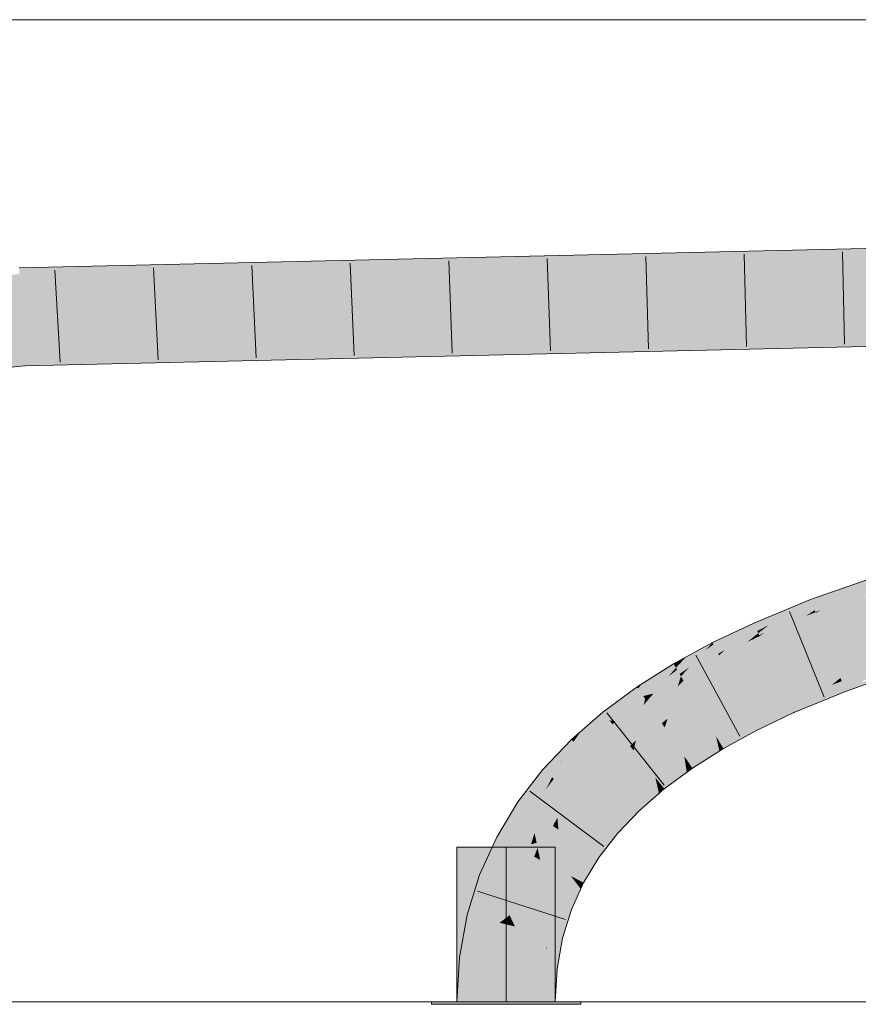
# Model space of a CAD drawing. Extents: x -500 to 300, y 62 to 1162.
# Tile 168 of 256: x 146.5 to 148.63, y 930.63 to 933.13. Entities that reach past the tile are written whole.
import ezdxf
from ezdxf.lldxf.tags import DXFTag

# ---------------------------------------------------------------- set-up
doc = ezdxf.new("R2010")
doc.units = 0
doc.layers.get('0').update_dxf_attribs({"lineweight": 13})
doc.layers.add('E_Detail_Linie_Text_Bem', color=7, linetype='Continuous', lineweight=13)
for name, color, linetype, lineweight, true_color in [('E_Leerrohr 25-A06G93S78I', 7, 'Continuous', 9, 0xff8000), ('E_Leerrohr 25-Shading', 7, 'Continuous', 9, 0xff8000), ('E_Leerrohr 32-A06G93SF8I', 7, 'Continuous', 9, 0x00b300), ('E_Leerrohr 32-Shading', 7, 'Continuous', 9, 0x00b300)]:
    doc.layers.add(name, color=color, linetype=linetype, lineweight=lineweight, true_color=true_color)
tags = doc.linetypes.add('STRICHPUNKT2-A06G93S88I', pattern=[12.7, 6.35, -3.175, 0, -3.175]).pattern_tags.tags
tags[10:11] = [DXFTag(74, 4), DXFTag(75, 0), DXFTag(340, '0'), DXFTag(46, 0.0), DXFTag(50, 0.0), DXFTag(44, 0.0), DXFTag(45, 0.0)]
tags[8:9] = [DXFTag(74, 4), DXFTag(75, 0), DXFTag(340, '0'), DXFTag(46, 0.0), DXFTag(50, 0.0), DXFTag(44, 0.0), DXFTag(45, 0.0)]
tags[6:7] = [DXFTag(74, 4), DXFTag(75, 0), DXFTag(340, '0'), DXFTag(46, 0.0), DXFTag(50, 0.0), DXFTag(44, 0.0), DXFTag(45, 0.0)]
tags[4:5] = [DXFTag(74, 4), DXFTag(75, 0), DXFTag(340, '0'), DXFTag(46, 0.0), DXFTag(50, 0.0), DXFTag(44, 0.0), DXFTag(45, 0.0)]

# ---------------------------------------------------------------- blocks, each defined once
blk = doc.blocks.new('Shading-A06G93GV8I', base_point=(241.4508056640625, 904.1259155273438))
at = {"layer": 'E_Leerrohr 25-Shading', "color": 31, "true_color": 0xecb67f}
for points in [[(147.7354583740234, 931.0263061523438), (147.6104583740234, 931.0263061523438), (147.7354583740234, 930.63232421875), (147.6104583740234, 930.63232421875)], [(147.8604583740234, 931.0263061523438), (147.7354583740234, 931.0263061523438), (147.8604583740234, 930.63232421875), (147.7354583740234, 930.63232421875)], [(147.6522521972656, 930.63232421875), (147.5454559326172, 930.63232421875), (147.6534729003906, 930.6263427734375), (147.5454559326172, 930.6263427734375)], [(147.7354583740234, 930.6263427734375), (147.7354583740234, 930.63232421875), (147.6534729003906, 930.6263427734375), (147.6522521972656, 930.63232421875)], [(147.7679595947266, 930.63232421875), (147.7354583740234, 930.63232421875), (147.7679595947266, 930.6263427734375), (147.7354583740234, 930.6263427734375)], [(147.9254455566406, 930.6263427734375), (147.9254455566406, 930.63232421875), (147.7679595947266, 930.6263427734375), (147.7679595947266, 930.63232421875)]]:
    blk.add_solid(points, dxfattribs=at)
at = {"layer": 'E_Leerrohr 32-Shading', "color": 83, "true_color": 0x7fbd7f}
for points in [[(146.5345306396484, 932.46484375), (149.8640594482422, 932.5782470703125), (146.6068115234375, 932.4676513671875)], [(146.5345306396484, 932.46484375), (149.1673278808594, 932.5255737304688), (149.8640594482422, 932.5782470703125), (149.8639678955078, 932.5484008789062)], [(146.6068115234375, 932.4676513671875), (149.8640594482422, 932.5782470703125), (148.7829895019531, 932.5533447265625)], [(146.4986267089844, 932.4639892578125), (146.6068115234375, 932.4676513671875), (147.2297210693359, 932.5174560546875), (148.7829895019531, 932.5533447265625)], [(147.2297210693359, 932.5174560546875), (146.4964904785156, 932.5005493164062), (146.4973907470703, 932.485107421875)], [(146.4986267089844, 932.4639892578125), (147.2297210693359, 932.5174560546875), (146.4973907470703, 932.485107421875)], [(144.6533660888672, 932.298828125), (146.4986267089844, 932.4639892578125), (146.4973907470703, 932.485107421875)], [(146.6068115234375, 932.4676513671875), (146.4986267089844, 932.4639892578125), (146.5345306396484, 932.46484375)], [(148.0069427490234, 932.3015747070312), (149.8634185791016, 932.3648681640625), (146.5089416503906, 932.2875366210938)], [(149.8633117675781, 932.3282470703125), (149.8634185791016, 932.3648681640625), (149.1805267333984, 932.3125), (148.0069427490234, 932.3015747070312)], [(148.0069427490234, 932.3015747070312), (146.5523986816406, 932.251953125), (149.1805267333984, 932.3125)], [(142.6938018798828, 931.9459228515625), (145.4069061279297, 932.1633911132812), (146.5089416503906, 932.2875366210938)], [(146.5110168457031, 932.251953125), (146.5089416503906, 932.2875366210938), (145.4069061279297, 932.1633911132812)], [(146.5523986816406, 932.251953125), (148.0069427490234, 932.3015747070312), (146.5110168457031, 932.251953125), (146.5089416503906, 932.2875366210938)], [(146.5110626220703, 932.2509765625), (146.5110168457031, 932.251953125), (144.9172058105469, 932.1082763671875), (145.4069061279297, 932.1633911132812)], [(146.5110168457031, 932.251953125), (146.5110626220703, 932.2509765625), (146.5523986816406, 932.251953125)], [(148.5773315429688, 931.6663818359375), (148.6064758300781, 931.674560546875), (148.6233978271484, 931.6961669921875), (148.6631011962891, 931.7101440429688)], [(148.6660614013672, 931.7011108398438), (148.6631011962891, 931.7101440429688), (148.6064758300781, 931.674560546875)], [(148.5934295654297, 931.6856689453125), (148.5101318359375, 931.6563720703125), (148.5131530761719, 931.6484375)], [(148.5131530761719, 931.6484375), (148.5773315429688, 931.6663818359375), (148.5934295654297, 931.6856689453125), (148.6233978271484, 931.6961669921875)], [(148.6703948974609, 931.6878051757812), (148.6660614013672, 931.7011108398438), (148.5353851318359, 931.6298217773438), (148.6064758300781, 931.674560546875)], [(148.6703948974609, 931.6878051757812), (148.5353851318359, 931.6298217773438), (148.6725158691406, 931.6813354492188), (148.6528930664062, 931.6698608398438)], [(148.4276885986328, 931.6097412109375), (148.4614410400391, 931.62158203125), (148.4637908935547, 931.6373291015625), (148.5101318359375, 931.6563720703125)], [(148.5131530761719, 931.6484375), (148.5101318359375, 931.6563720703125), (148.4614410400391, 931.62158203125)], [(148.5182037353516, 931.6351928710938), (148.5531921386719, 931.6507568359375), (148.5131530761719, 931.6484375), (148.5773315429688, 931.6663818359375)], [(148.6064758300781, 931.674560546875), (148.5531768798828, 931.6507568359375), (148.5223541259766, 931.624267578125), (148.5203399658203, 931.6295166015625)], [(148.6064758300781, 931.674560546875), (148.5223541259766, 931.624267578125), (148.5353851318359, 931.6298217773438)], [(148.6528930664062, 931.6698608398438), (148.5353851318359, 931.6298217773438), (148.6435089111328, 931.6644287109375), (148.5231475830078, 931.6221923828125)], [(148.5531921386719, 931.6507568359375), (148.6064758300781, 931.674560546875), (148.5773315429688, 931.6663818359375)], [(148.3686065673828, 931.5891723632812), (148.4276885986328, 931.6097412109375), (148.4391326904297, 931.627197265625), (148.4637908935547, 931.6373291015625)], [(148.5182037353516, 931.6351928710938), (148.5131530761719, 931.6484375), (148.39208984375, 931.5719604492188), (148.4614410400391, 931.62158203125)], [(148.5182037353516, 931.6351928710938), (148.39208984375, 931.5719604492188), (148.5203399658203, 931.6295166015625), (148.4988098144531, 931.6148071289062)], [(148.5531768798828, 931.6507568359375), (148.5182037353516, 931.6351928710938), (148.5203399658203, 931.6295166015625)], [(148.4391326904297, 931.627197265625), (148.3652496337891, 931.5968017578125), (148.3686065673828, 931.5891723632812)], [(148.3742828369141, 931.5762329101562), (148.4039459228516, 931.5916137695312), (148.3686065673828, 931.5891723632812), (148.4276885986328, 931.6097412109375)], [(148.4614410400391, 931.62158203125), (148.4039154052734, 931.5916137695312), (148.3790283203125, 931.5653686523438), (148.3766479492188, 931.57080078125)], [(148.4614410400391, 931.62158203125), (148.3790283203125, 931.5653686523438), (148.39208984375, 931.5719604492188)], [(148.4988098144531, 931.6148071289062), (148.39208984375, 931.5719604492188), (148.4889678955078, 931.6080932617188), (148.3799591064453, 931.563232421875)], [(148.4039459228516, 931.5916137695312), (148.4614410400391, 931.62158203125), (148.4276885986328, 931.6097412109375)], [(148.4889678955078, 931.6080932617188), (148.5231475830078, 931.6221923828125), (148.5223541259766, 931.624267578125)], [(148.4988098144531, 931.6148071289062), (148.4889678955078, 931.6080932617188), (148.4891662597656, 931.6082153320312)], [(148.5223541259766, 931.624267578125), (148.4988098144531, 931.6148071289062), (148.4891662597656, 931.6082153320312)], [(148.4988098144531, 931.6148071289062), (148.5223541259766, 931.624267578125), (148.5203399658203, 931.6295166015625)], [(148.5223541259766, 931.624267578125), (148.5231475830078, 931.6221923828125), (148.5353851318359, 931.6298217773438)], [(148.3742828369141, 931.5762329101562), (148.3686065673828, 931.5891723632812), (148.2923583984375, 931.5285034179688), (148.3362731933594, 931.5696411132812)], [(148.2981567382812, 931.5552978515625), (148.3362731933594, 931.5696411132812), (148.3203887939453, 931.5753784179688), (148.3652496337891, 931.5968017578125)], [(148.3686065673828, 931.5891723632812), (148.3652496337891, 931.5968017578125), (148.3362731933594, 931.5696411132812)], [(148.4039154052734, 931.5916137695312), (148.3742828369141, 931.5762329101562), (148.3766479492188, 931.57080078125)], [(148.3038330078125, 931.5675048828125), (148.2604217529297, 931.5468139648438), (148.2628784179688, 931.5419921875)], [(148.2628784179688, 931.5419921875), (148.2981567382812, 931.5552978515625), (148.3038330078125, 931.5675048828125), (148.3203887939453, 931.5753784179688)], [(148.2693481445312, 931.529296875), (148.2749328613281, 931.5183715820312), (148.3362731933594, 931.5696411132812), (148.2923583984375, 931.5285034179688)], [(148.2696533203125, 931.5294799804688), (148.3362731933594, 931.5696411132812), (148.2981567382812, 931.5552978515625)], [(148.3597869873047, 931.5571899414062), (148.2923583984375, 931.5285034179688), (148.348876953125, 931.5484619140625), (148.2770690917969, 931.5142211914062)], [(148.3742828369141, 931.5762329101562), (148.2923583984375, 931.5285034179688), (148.3766479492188, 931.57080078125), (148.3597869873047, 931.5571899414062)], [(148.348876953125, 931.5484619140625), (148.3799591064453, 931.563232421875), (148.3790283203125, 931.5653686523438)], [(148.3597869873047, 931.5571899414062), (148.348876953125, 931.5484619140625), (148.3490447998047, 931.5485229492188)], [(148.3790283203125, 931.5653686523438), (148.3597869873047, 931.5571899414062), (148.3490447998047, 931.5485229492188)], [(148.3597869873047, 931.5571899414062), (148.3790283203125, 931.5653686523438), (148.3766479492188, 931.57080078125)], [(148.3790283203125, 931.5653686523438), (148.3799591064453, 931.563232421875), (148.39208984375, 931.5719604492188)], [(148.1828002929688, 931.4993286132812), (148.2428741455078, 931.528076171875), (148.1923828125, 931.5096435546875), (148.2604217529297, 931.5468139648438)], [(148.2693481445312, 931.529296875), (148.2628784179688, 931.5419921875), (148.2009429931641, 931.4833984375), (148.2428741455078, 931.528076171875)], [(148.2628784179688, 931.5419921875), (148.2604217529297, 931.5468139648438), (148.2428741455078, 931.528076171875)], [(148.2693481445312, 931.529296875), (148.2696533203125, 931.5294799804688), (148.2628784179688, 931.5419921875), (148.2981567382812, 931.5552978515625)], [(148.1858062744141, 931.5060424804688), (148.1615905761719, 931.4927978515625), (148.1632690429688, 931.4899291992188)], [(148.1632690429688, 931.4899291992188), (148.1828002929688, 931.4993286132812), (148.1858062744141, 931.5060424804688), (148.1923828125, 931.5096435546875)], [(148.1703796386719, 931.4778442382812), (148.2428741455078, 931.528076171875), (148.16748046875, 931.4827880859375), (148.1828002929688, 931.4993286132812)], [(148.1703796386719, 931.4778442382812), (148.1766662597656, 931.4671630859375), (148.2428741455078, 931.528076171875), (148.2009429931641, 931.4833984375)], [(148.2693481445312, 931.529296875), (148.2009429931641, 931.4833984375), (148.2693786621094, 931.5292358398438), (148.2415313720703, 931.5025634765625)], [(148.2223663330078, 931.4843139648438), (148.2770690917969, 931.5142211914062), (148.2749328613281, 931.5183715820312)], [(148.2749328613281, 931.5183715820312), (148.2415313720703, 931.5025634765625), (148.2225036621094, 931.484375)], [(148.2415313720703, 931.5025634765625), (148.2749328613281, 931.5183715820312), (148.2693786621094, 931.5292358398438)], [(148.2749328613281, 931.5183715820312), (148.2770690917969, 931.5142211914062), (148.2923583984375, 931.5285034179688)], [(148.7242126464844, 931.5037841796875), (148.7293701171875, 931.5072631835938), (148.5860137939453, 931.4569702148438)], [(148.1632690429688, 931.4899291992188), (148.1615905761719, 931.4927978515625), (148.0712280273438, 931.4298706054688), (148.0799560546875, 931.4412841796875)], [(148.1632690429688, 931.4899291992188), (148.0712280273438, 931.4298706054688), (148.0773315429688, 931.4209594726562)], [(148.16748046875, 931.4827880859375), (148.1632690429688, 931.4899291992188), (148.0842437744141, 931.4108276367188), (148.0773315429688, 931.4209594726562)], [(148.16748046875, 931.4827880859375), (148.0842437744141, 931.4108276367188), (148.1481323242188, 931.4605102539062)], [(148.1703796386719, 931.4778442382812), (148.16748046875, 931.4827880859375), (148.1481323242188, 931.4605102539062)], [(148.1828002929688, 931.4993286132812), (148.1632690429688, 931.4899291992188), (148.16748046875, 931.4827880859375)], [(148.1766662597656, 931.4671630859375), (148.1801300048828, 931.4612426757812), (148.2009429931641, 931.4833984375)], [(148.2415313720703, 931.5025634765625), (148.2009429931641, 931.4833984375), (148.2223663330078, 931.4843139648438), (148.1801300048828, 931.4612426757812)], [(148.2415313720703, 931.5025634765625), (148.2223663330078, 931.4843139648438), (148.2225036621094, 931.484375)], [(148.5865936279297, 931.4553833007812), (148.7143249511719, 931.4970703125), (148.5860137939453, 931.4569702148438), (148.7242126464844, 931.5037841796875)], [(148.5876007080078, 931.4527587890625), (148.701904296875, 931.4886474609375), (148.5865936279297, 931.4553833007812), (148.7143249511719, 931.4970703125)], [(148.5892028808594, 931.4485473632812), (148.6852569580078, 931.4774169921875), (148.5876007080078, 931.4527587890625), (148.701904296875, 931.4886474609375)], [(148.1103820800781, 931.417236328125), (148.1107330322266, 931.4175415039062), (148.0842437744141, 931.4108276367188), (148.1481323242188, 931.4605102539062)], [(148.1703796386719, 931.4778442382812), (148.1103820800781, 931.417236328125), (148.1766662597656, 931.4671630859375)], [(148.1103820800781, 931.417236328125), (148.1801300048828, 931.4612426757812), (148.1766662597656, 931.4671630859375)], [(148.1107330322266, 931.4175415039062), (148.1703796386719, 931.4778442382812), (148.1481323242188, 931.4605102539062)], [(148.5815887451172, 931.453369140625), (148.5860137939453, 931.4569702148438), (148.4509582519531, 931.4013671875)], [(148.5745086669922, 931.4476928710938), (148.5876007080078, 931.4527587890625), (148.5815887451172, 931.453369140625), (148.5865936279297, 931.4553833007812)], [(148.5865936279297, 931.4553833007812), (148.5860137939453, 931.4569702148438), (148.5815887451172, 931.453369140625)], [(148.5915222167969, 931.4424438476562), (148.6643371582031, 931.4631958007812), (148.5892028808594, 931.4485473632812), (148.6852569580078, 931.4774169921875)], [(148.5946502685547, 931.4342651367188), (148.6392822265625, 931.4462280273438), (148.5915222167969, 931.4424438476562), (148.6643371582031, 931.4631958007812)], [(148.7407379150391, 931.4724731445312), (148.7404479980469, 931.473388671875), (148.610595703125, 931.4267578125), (148.6392822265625, 931.4462280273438)], [(148.0712280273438, 931.4298706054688), (148.0684356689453, 931.4340209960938), (147.9983825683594, 931.348876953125), (147.9815216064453, 931.3699340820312)], [(148.0799560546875, 931.4412841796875), (148.0684356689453, 931.4340209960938), (148.0712280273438, 931.4298706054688)], [(148.4514312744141, 931.4002685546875), (148.5745086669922, 931.4476928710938), (148.4509582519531, 931.4013671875), (148.5815887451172, 931.453369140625)], [(148.4524993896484, 931.3978881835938), (148.5637969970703, 931.4391479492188), (148.4514312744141, 931.4002685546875), (148.5745086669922, 931.4476928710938)], [(148.4542694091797, 931.393798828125), (148.5492858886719, 931.427490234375), (148.4524993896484, 931.3978881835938), (148.5637969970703, 931.4391479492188)], [(148.5092468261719, 931.3953857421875), (148.5986328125, 931.4237670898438), (148.531005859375, 931.412841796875), (148.5946502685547, 931.4342651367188)], [(148.531005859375, 931.412841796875), (148.5946502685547, 931.4342651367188), (148.5492858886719, 931.427490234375), (148.5915222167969, 931.4424438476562)], [(148.5492858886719, 931.427490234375), (148.5915222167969, 931.4424438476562), (148.5637969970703, 931.4391479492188), (148.5892028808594, 931.4485473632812)], [(148.5637969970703, 931.4391479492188), (148.5892028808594, 931.4485473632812), (148.5745086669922, 931.4476928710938), (148.5876007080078, 931.4527587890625)], [(148.610595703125, 931.4267578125), (148.6392822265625, 931.4462280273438), (148.5986328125, 931.4237670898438), (148.5946502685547, 931.4342651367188)], [(148.0712280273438, 931.4298706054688), (147.9983825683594, 931.348876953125), (148.0418548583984, 931.3885498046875)], [(148.0773315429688, 931.4209594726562), (148.0124816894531, 931.3472900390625), (148.0842437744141, 931.4108276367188)], [(148.0124816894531, 931.3472900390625), (148.0890655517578, 931.4037475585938), (148.0842437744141, 931.4108276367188)], [(148.0125732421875, 931.347412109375), (148.0773315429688, 931.4209594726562), (148.0418548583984, 931.3885498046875)], [(148.0773315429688, 931.4209594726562), (148.0712280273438, 931.4298706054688), (148.0418548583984, 931.3885498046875)], [(148.1103820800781, 931.417236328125), (148.0842437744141, 931.4108276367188), (148.0890655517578, 931.4037475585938)], [(148.4568786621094, 931.3878784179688), (148.531005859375, 931.412841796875), (148.4542694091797, 931.393798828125), (148.5492858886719, 931.427490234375)], [(148.4603881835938, 931.3798828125), (148.5092468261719, 931.3953857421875), (148.4568786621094, 931.3878784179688), (148.531005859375, 931.412841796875)], [(148.5990295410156, 931.4227294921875), (148.5986328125, 931.4237670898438), (148.4846343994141, 931.3756713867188), (148.5092468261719, 931.3953857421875)], [(148.5986328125, 931.4237670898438), (148.5990295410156, 931.4227294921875), (148.610595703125, 931.4267578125)], [(148.0124816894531, 931.3472900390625), (148.0125732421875, 931.347412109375), (147.9983825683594, 931.348876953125), (148.0418548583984, 931.3885498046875)], [(148.4514312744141, 931.4002685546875), (148.4509582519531, 931.4013671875), (148.3574523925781, 931.3567504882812)], [(148.3580474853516, 931.3555908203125), (148.4524993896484, 931.3978881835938), (148.3574523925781, 931.3567504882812), (148.4514312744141, 931.4002685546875)], [(148.3593597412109, 931.3529663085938), (148.4542694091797, 931.393798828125), (148.3580474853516, 931.3555908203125), (148.4524993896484, 931.3978881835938)], [(148.3615570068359, 931.3486938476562), (148.4568786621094, 931.3878784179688), (148.3593597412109, 931.3529663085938), (148.4542694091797, 931.393798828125)], [(148.3647155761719, 931.342529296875), (148.4603881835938, 931.3798828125), (148.3615570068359, 931.3486938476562), (148.4568786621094, 931.3878784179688)], [(148.4846343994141, 931.3756713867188), (148.5092468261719, 931.3953857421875), (148.4648284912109, 931.3697509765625), (148.4603881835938, 931.3798828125)], [(147.9815216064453, 931.3699340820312), (147.9254455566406, 931.3209838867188), (147.9268188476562, 931.2736206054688), (147.9068450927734, 931.2944946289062)], [(147.9983825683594, 931.348876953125), (147.9815216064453, 931.3699340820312), (147.9280090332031, 931.274658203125), (147.9268188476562, 931.2736206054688)], [(148.3580474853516, 931.3555908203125), (148.3574523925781, 931.3567504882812), (148.2696380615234, 931.3087768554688)], [(148.2703552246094, 931.3075561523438), (148.3593597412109, 931.3529663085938), (148.2696380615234, 931.3087768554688), (148.3580474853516, 931.3555908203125)], [(148.4648284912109, 931.3697509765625), (148.4603881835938, 931.3798828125), (148.3689117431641, 931.3342895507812), (148.3647155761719, 931.342529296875)], [(148.3689117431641, 931.3342895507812), (148.3740997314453, 931.3241577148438), (148.4648284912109, 931.3697509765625), (148.4656677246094, 931.3678588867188)], [(148.4648284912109, 931.3697509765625), (148.4656677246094, 931.3678588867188), (148.4846343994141, 931.3756713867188)], [(148.0044097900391, 931.3413696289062), (147.9983825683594, 931.348876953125), (147.9280090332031, 931.274658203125)], [(148.0124816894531, 931.3472900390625), (147.9983825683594, 931.348876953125), (148.0044097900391, 931.3413696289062)], [(148.2719573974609, 931.3048095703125), (148.3615570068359, 931.3486938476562), (148.2703552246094, 931.3075561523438), (148.3593597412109, 931.3529663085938)], [(148.2745819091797, 931.3003540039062), (148.3647155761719, 931.342529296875), (148.2719573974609, 931.3048095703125), (148.3615570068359, 931.3486938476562)], [(148.2783050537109, 931.2940063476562), (148.3689117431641, 931.3342895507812), (148.2745819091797, 931.3003540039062), (148.3647155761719, 931.342529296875)], [(148.3740692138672, 931.3241577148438), (148.3689117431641, 931.3342895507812), (148.2831115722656, 931.2858276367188), (148.2783050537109, 931.2940063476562)], [(147.9254455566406, 931.3209838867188), (147.9015045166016, 931.300048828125), (147.9068450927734, 931.2944946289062)], [(148.2699584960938, 931.3073120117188), (148.2696380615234, 931.3087768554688), (148.1886596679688, 931.2576904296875)], [(148.1895294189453, 931.2564086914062), (148.2706604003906, 931.3040771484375), (148.1886596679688, 931.2576904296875), (148.2699584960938, 931.3073120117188)], [(148.2703552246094, 931.3075561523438), (148.2696380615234, 931.3087768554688), (148.2699584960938, 931.3073120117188)], [(148.2706604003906, 931.3040771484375), (148.2719573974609, 931.3048095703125), (148.2699584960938, 931.3073120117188), (148.2703552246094, 931.3075561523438)], [(148.2717895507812, 931.298828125), (148.2745819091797, 931.3003540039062), (148.2706604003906, 931.3040771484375), (148.2719573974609, 931.3048095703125)], [(148.2831115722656, 931.2858276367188), (148.2881774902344, 931.2772216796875), (148.3740692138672, 931.3241577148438), (148.3740997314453, 931.3241577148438)], [(147.836669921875, 931.2175903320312), (147.8758087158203, 931.2445678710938), (147.8604583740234, 931.2568969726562), (147.8984375, 931.2968139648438)], [(147.9268188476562, 931.2736206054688), (147.9068450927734, 931.2944946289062), (147.8569641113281, 931.2001342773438), (147.8771820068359, 931.2454833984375)], [(147.8758087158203, 931.2445678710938), (147.8771820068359, 931.2454833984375), (147.8984375, 931.2968139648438), (147.9015045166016, 931.300048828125)], [(147.9068450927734, 931.2944946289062), (147.9015045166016, 931.300048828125), (147.8771820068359, 931.2454833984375)], [(148.1914520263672, 931.2536010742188), (148.2717895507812, 931.298828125), (148.1895294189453, 931.2564086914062), (148.2706604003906, 931.3040771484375)], [(148.1945343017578, 931.2490844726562), (148.2733917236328, 931.2913818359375), (148.1914520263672, 931.2536010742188), (148.2717895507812, 931.298828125)], [(148.1988220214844, 931.2427978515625), (148.2754364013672, 931.2819213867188), (148.1945343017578, 931.2490844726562), (148.2733917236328, 931.2913818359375)], [(148.2778472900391, 931.2706909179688), (148.2754364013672, 931.2819213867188), (148.2042083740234, 931.23486328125), (148.1988220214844, 931.2427978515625)], [(148.2733917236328, 931.2913818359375), (148.2783050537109, 931.2940063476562), (148.2717895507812, 931.298828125), (148.2745819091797, 931.3003540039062)], [(148.2754364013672, 931.2819213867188), (148.2831115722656, 931.2858276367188), (148.2733917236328, 931.2913818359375), (148.2783050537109, 931.2940063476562)], [(148.2881774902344, 931.2772216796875), (148.2831115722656, 931.2858276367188), (148.2778472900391, 931.2706909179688), (148.2754364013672, 931.2819213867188)], [(147.8604583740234, 931.2568969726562), (147.8291931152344, 931.2239990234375), (147.836669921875, 931.2175903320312)], [(148.1889190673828, 931.2559814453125), (148.1886596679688, 931.2576904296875), (148.1149749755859, 931.2034301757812)], [(148.1160278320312, 931.2020874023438), (148.1894989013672, 931.2522583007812), (148.1149749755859, 931.2034301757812), (148.1889190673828, 931.2559814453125)], [(148.1895294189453, 931.2564086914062), (148.1886596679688, 931.2576904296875), (148.1889190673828, 931.2559814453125)], [(148.1894989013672, 931.2522583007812), (148.1914520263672, 931.2536010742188), (148.1889190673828, 931.2559814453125), (148.1895294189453, 931.2564086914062)], [(148.2042083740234, 931.23486328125), (148.2092742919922, 931.2274780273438), (148.2778472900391, 931.2706909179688)], [(147.8522033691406, 931.2042236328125), (147.873779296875, 931.2398681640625), (147.836669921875, 931.2175903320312), (147.8758087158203, 931.2445678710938)], [(147.8569641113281, 931.2001342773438), (147.8771820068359, 931.2454833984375), (147.8522033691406, 931.2042236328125)], [(147.873779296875, 931.2398681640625), (147.8771820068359, 931.2454833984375), (147.8758087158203, 931.2445678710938)], [(148.1183013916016, 931.1992797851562), (148.1904144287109, 931.2463989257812), (148.1160278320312, 931.2020874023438), (148.1894989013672, 931.2522583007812)], [(148.1218719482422, 931.19482421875), (148.1916656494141, 931.2383422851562), (148.1183013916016, 931.1992797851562), (148.1904144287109, 931.2463989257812)], [(148.126708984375, 931.1887817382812), (148.1932220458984, 931.2283325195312), (148.1218719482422, 931.19482421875), (148.1916656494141, 931.2383422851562)], [(148.1904144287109, 931.2463989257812), (148.1945343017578, 931.2490844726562), (148.1894989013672, 931.2522583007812), (148.1914520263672, 931.2536010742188)], [(148.1916656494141, 931.2383422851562), (148.1988220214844, 931.2427978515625), (148.1904144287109, 931.2463989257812), (148.1945343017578, 931.2490844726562)], [(148.1932220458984, 931.2283325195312), (148.2042083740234, 931.23486328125), (148.1916656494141, 931.2383422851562), (148.1988220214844, 931.2427978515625)], [(148.2092742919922, 931.2274780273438), (148.2042083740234, 931.23486328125), (148.1950073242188, 931.2169189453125), (148.1932220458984, 931.2283325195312)], [(147.8291931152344, 931.2239990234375), (147.7654724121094, 931.1414184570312), (147.836669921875, 931.2175903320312), (147.7896575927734, 931.1248168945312)], [(147.836669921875, 931.2175903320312), (147.7896575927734, 931.1248168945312), (147.8370666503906, 931.1743774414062), (147.7956695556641, 931.1207275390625)], [(147.836669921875, 931.2175903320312), (147.8370666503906, 931.1743774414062), (147.8522033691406, 931.2042236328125)], [(148.1950073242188, 931.2169189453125), (148.1932220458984, 931.2283325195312), (148.1325988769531, 931.181396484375), (148.126708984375, 931.1887817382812)], [(148.1325988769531, 931.181396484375), (148.1378784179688, 931.1748657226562), (148.1950073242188, 931.2169189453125)], [(147.8370666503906, 931.1743774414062), (147.8569641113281, 931.2001342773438), (147.8522033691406, 931.2042236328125)], [(148.1154022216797, 931.2015991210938), (148.1149749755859, 931.2034301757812), (148.0490112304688, 931.1458740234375)], [(148.0502624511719, 931.1445922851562), (148.1163177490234, 931.1976928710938), (148.0490112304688, 931.1458740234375), (148.1154022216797, 931.2015991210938)], [(148.0528869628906, 931.141845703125), (148.1177368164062, 931.191650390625), (148.0502624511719, 931.1445922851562), (148.1163177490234, 931.1976928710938)], [(148.0569305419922, 931.1375732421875), (148.1196136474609, 931.18359375), (148.0528869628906, 931.141845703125), (148.1177368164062, 931.191650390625)], [(148.062255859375, 931.1320190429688), (148.1218872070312, 931.1738891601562), (148.0569305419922, 931.1375732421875), (148.1196136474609, 931.18359375)], [(148.1160278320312, 931.2020874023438), (148.1149749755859, 931.2034301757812), (148.1154022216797, 931.2015991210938)], [(148.1163177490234, 931.1976928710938), (148.1183013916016, 931.1992797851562), (148.1154022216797, 931.2015991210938), (148.1160278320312, 931.2020874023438)], [(148.1177368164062, 931.191650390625), (148.1218719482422, 931.19482421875), (148.1163177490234, 931.1976928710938), (148.1183013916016, 931.1992797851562)], [(148.1196136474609, 931.18359375), (148.126708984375, 931.1887817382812), (148.1177368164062, 931.191650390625), (148.1218719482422, 931.19482421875)], [(148.1218872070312, 931.1738891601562), (148.1325988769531, 931.181396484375), (148.1196136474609, 931.18359375), (148.126708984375, 931.1887817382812)], [(148.1378784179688, 931.1748657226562), (148.1325988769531, 931.181396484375), (148.1244201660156, 931.1630859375), (148.1218872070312, 931.1738891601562)], [(148.1244201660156, 931.1630859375), (148.1218872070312, 931.1738891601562), (148.0685882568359, 931.1254272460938), (148.062255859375, 931.1320190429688)], [(148.0685882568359, 931.1254272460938), (148.0743255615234, 931.119384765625), (148.1244201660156, 931.1630859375)], [(147.7654724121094, 931.1414184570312), (147.7114105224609, 931.0520629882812), (147.7720642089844, 931.0817260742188), (147.7438049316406, 931.0350341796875)], [(147.7654724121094, 931.1414184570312), (147.7720642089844, 931.0817260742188), (147.7896575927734, 931.1248168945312)], [(148.0502624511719, 931.1445922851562), (148.0490112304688, 931.1458740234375), (147.9911041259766, 931.0850219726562)], [(147.9925384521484, 931.0838012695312), (148.0528869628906, 931.141845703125), (147.9911041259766, 931.0850219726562), (148.0502624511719, 931.1445922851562)], [(147.9955139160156, 931.0812377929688), (148.0569305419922, 931.1375732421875), (147.9925384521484, 931.0838012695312), (148.0528869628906, 931.141845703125)], [(147.9999847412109, 931.077392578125), (148.062255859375, 931.1320190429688), (147.9955139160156, 931.0812377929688), (148.0569305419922, 931.1375732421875)], [(148.0685882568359, 931.1254272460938), (148.062255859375, 931.1320190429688), (148.0057220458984, 931.0724487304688), (147.9999847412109, 931.077392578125)], [(147.7720642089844, 931.0817260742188), (147.7956695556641, 931.1207275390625), (147.7896575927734, 931.1248168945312)], [(148.0057220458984, 931.0724487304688), (148.0188751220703, 931.0611572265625), (148.0685882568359, 931.1254272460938), (148.0743255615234, 931.119384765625)], [(147.9925384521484, 931.0838012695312), (147.9911041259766, 931.0850219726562), (147.9414520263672, 931.0206909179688)], [(147.9430847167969, 931.0195922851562), (147.9955139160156, 931.0812377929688), (147.9414520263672, 931.0206909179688), (147.9925384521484, 931.0838012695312)], [(147.9463653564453, 931.017333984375), (147.9999847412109, 931.077392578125), (147.9430847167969, 931.0195922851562), (147.9955139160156, 931.0812377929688)], [(148.0057220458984, 931.0724487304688), (147.9999847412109, 931.077392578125), (147.9512023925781, 931.0140380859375), (147.9463653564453, 931.017333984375)], [(147.9512023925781, 931.0140380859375), (147.9716491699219, 931), (148.0057220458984, 931.0724487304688), (148.0188751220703, 931.0611572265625)], [(147.6680297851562, 930.9561157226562), (147.7022705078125, 930.943115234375), (147.7114105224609, 931.0520629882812), (147.7438049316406, 931.0350341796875)], [(147.9430847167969, 931.0195922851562), (147.9414520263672, 931.0206909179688), (147.9002380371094, 930.9526977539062)], [(147.9020233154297, 930.9517211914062), (147.9463653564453, 931.017333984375), (147.9002380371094, 930.9526977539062), (147.9430847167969, 931.0195922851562)], [(147.9512023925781, 931.0140380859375), (147.9463653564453, 931.017333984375), (147.9055786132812, 930.9498901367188), (147.9020233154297, 930.9517211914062)], [(147.9055786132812, 930.9498901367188), (147.9326324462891, 930.9356079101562), (147.9512023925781, 931.0140380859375), (147.9716491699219, 931)], [(147.6680297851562, 930.9561157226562), (147.6363067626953, 930.8538208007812), (147.6988372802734, 930.9320678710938), (147.6537170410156, 930.849609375)], [(147.6680297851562, 930.9561157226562), (147.6988372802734, 930.9320678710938), (147.7022705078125, 930.943115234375)], [(147.6537170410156, 930.849609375), (147.6718902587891, 930.84521484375), (147.6988372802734, 930.9320678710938)], [(147.901611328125, 930.9508666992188), (147.9002380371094, 930.9526977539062), (147.8675689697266, 930.8804931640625)], [(147.8694915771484, 930.8797607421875), (147.904296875, 930.9473876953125), (147.8675689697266, 930.8804931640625), (147.901611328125, 930.9508666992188)], [(147.9254455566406, 930.9197998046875), (147.904296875, 930.9473876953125), (147.8868560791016, 930.8731689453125), (147.8694915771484, 930.8797607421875)], [(147.9020233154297, 930.9517211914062), (147.9002380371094, 930.9526977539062), (147.901611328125, 930.9508666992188)], [(147.904296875, 930.9473876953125), (147.9055786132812, 930.9498901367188), (147.901611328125, 930.9508666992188), (147.9020233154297, 930.9517211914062)], [(147.9326324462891, 930.9356079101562), (147.9055786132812, 930.9498901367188), (147.9254455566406, 930.9197998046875), (147.904296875, 930.9473876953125)], [(147.8868560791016, 930.8731689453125), (147.9018096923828, 930.8674926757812), (147.9254455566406, 930.9197998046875)], [(147.8694915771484, 930.8797607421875), (147.8675689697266, 930.8804931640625), (147.8436737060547, 930.8035278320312)], [(147.8868560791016, 930.8731689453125), (147.8694915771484, 930.8797607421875), (147.8481292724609, 930.8024291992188), (147.8436737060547, 930.8035278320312)], [(147.6363067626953, 930.8538208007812), (147.6169586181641, 930.7457275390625), (147.6537170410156, 930.849609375), (147.6215057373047, 930.7451782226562)], [(147.8481292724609, 930.8024291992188), (147.8792572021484, 930.794921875), (147.8868560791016, 930.8731689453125), (147.9018096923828, 930.8674926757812)], [(147.6215057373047, 930.7451782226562), (147.6533203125, 930.7415161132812), (147.6537170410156, 930.849609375), (147.6718902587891, 930.84521484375)], [(147.8792572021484, 930.794921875), (147.8384246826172, 930.7675170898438), (147.8652801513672, 930.7168579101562), (147.8289184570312, 930.7210693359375)], [(147.8436737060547, 930.8035278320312), (147.8370666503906, 930.7666015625), (147.8481292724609, 930.8024291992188)], [(147.8481292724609, 930.8024291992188), (147.8405303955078, 930.77783203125), (147.8792572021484, 930.794921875), (147.8384246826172, 930.7675170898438)], [(147.8384246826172, 930.7675170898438), (147.8370666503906, 930.7666015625), (147.8289184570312, 930.7210693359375)], [(147.8405303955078, 930.77783203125), (147.8370666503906, 930.7666015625), (147.8384246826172, 930.7675170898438)], [(147.6169586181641, 930.7457275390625), (147.6104583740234, 930.63232421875), (147.6215057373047, 930.7451782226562)], [(147.6104583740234, 930.63232421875), (147.6470642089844, 930.63232421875), (147.6215057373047, 930.7451782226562), (147.6533203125, 930.7415161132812)], [(147.8238372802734, 930.63232421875), (147.8604583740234, 930.63232421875), (147.8289184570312, 930.7210693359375), (147.8652801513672, 930.7168579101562)]]:
    blk.add_solid(points, dxfattribs=at)
at = {"layer": 'E_Leerrohr 32-Shading', "color": 83, "true_color": 0x7fd57f}
for points in [[(146.4986267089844, 932.4639892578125), (146.5037841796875, 932.3757934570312), (149.8639373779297, 932.5416259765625), (149.8636779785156, 932.4532470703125)], [(146.4986267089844, 932.4639892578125), (143.0689392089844, 932.156982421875), (142.6853332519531, 932.0338745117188), (142.6798553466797, 932.0909423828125)], [(146.4986267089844, 932.4639892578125), (142.6853332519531, 932.0338745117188), (146.5037841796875, 932.3757934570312)], [(146.5037841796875, 932.3757934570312), (146.5089416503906, 932.2875366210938), (149.8636779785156, 932.4532470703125), (149.8634185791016, 932.3648681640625)], [(142.6853332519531, 932.0338745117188), (142.6938018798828, 931.9459228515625), (146.5037841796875, 932.3757934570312), (146.5089416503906, 932.2875366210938)], [(148.5231475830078, 931.6221923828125), (148.5545806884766, 931.53955078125), (148.6744689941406, 931.6753540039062), (148.7019195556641, 931.59130859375)], [(148.3799591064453, 931.563232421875), (148.4154663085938, 931.4822998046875), (148.5231475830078, 931.6221923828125), (148.5545806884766, 931.53955078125)], [(148.5545806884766, 931.53955078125), (148.5860137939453, 931.4569702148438), (148.7019195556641, 931.59130859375), (148.7293701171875, 931.5072631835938)], [(148.2770690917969, 931.5142211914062), (148.3172607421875, 931.4354858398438), (148.3799591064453, 931.563232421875), (148.4154663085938, 931.4822998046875)], [(148.4154663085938, 931.4822998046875), (148.4509582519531, 931.4013671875), (148.5545806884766, 931.53955078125), (148.5860137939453, 931.4569702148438)], [(148.2621765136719, 931.4773559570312), (148.2770690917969, 931.5142211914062), (148.1866455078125, 931.4501342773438), (148.2223663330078, 931.4843139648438)], [(148.28564453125, 931.4973754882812), (148.2770690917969, 931.5142211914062), (148.2621765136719, 931.4773559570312)], [(148.2223663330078, 931.4843139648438), (148.1801300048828, 931.4612426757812), (148.1866455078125, 931.4501342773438)], [(148.3172607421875, 931.4354858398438), (148.28564453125, 931.4973754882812), (148.2248840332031, 931.385009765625), (148.2621765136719, 931.4773559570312)], [(148.3172607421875, 931.4354858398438), (148.3574523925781, 931.3567504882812), (148.4154663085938, 931.4822998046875), (148.4509582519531, 931.4013671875)], [(148.1718597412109, 931.43505859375), (148.1801300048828, 931.4612426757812), (148.0932769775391, 931.3975830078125), (148.1103820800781, 931.417236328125)], [(148.1866455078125, 931.4501342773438), (148.1801300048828, 931.4612426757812), (148.1718597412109, 931.43505859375)], [(148.2621765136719, 931.4773559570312), (148.1866455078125, 931.4501342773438), (148.2012329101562, 931.42529296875)], [(148.2248840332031, 931.385009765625), (148.2621765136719, 931.4773559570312), (148.2012329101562, 931.42529296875)], [(148.1718597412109, 931.43505859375), (148.0932769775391, 931.3975830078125), (148.1103973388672, 931.3724365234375)], [(148.1103973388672, 931.3724365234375), (148.1229400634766, 931.3540649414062), (148.1718597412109, 931.43505859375), (148.1556549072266, 931.3837890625)], [(148.2012329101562, 931.42529296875), (148.1866455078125, 931.4501342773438), (148.1556549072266, 931.3837890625), (148.1718597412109, 931.43505859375)], [(148.2248840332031, 931.385009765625), (148.2696380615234, 931.3087768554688), (148.3172607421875, 931.4354858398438), (148.3574523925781, 931.3567504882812)], [(148.1103820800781, 931.417236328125), (148.0890655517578, 931.4037475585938), (148.0932769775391, 931.3975830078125)], [(148.1460571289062, 931.353515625), (148.1388549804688, 931.3307495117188), (148.2117614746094, 931.4073486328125), (148.2248840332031, 931.385009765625)], [(148.1556549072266, 931.3837890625), (148.1460571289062, 931.353515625), (148.2012329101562, 931.42529296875), (148.2117614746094, 931.4073486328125)], [(148.0855407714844, 931.3880004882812), (148.0890655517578, 931.4037475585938), (148.0064544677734, 931.3388061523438), (148.0124816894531, 931.3472900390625)], [(148.0855407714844, 931.3880004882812), (148.0064544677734, 931.3388061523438), (148.0260162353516, 931.3143920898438)], [(148.0260162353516, 931.3143920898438), (148.0406799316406, 931.2960815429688), (148.0855407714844, 931.3880004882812), (148.0728912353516, 931.3313598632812)], [(148.1103973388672, 931.3724365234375), (148.0932769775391, 931.3975830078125), (148.0728912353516, 931.3313598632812), (148.0855407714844, 931.3880004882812)], [(148.0932769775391, 931.3975830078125), (148.0890655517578, 931.4037475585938), (148.0855407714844, 931.3880004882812)], [(148.1556549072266, 931.3837890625), (148.1229400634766, 931.3540649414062), (148.1460571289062, 931.353515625), (148.1314697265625, 931.341552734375)], [(148.1388549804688, 931.3307495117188), (148.1886596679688, 931.2576904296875), (148.2248840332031, 931.385009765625), (148.2696380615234, 931.3087768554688)], [(148.0728912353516, 931.3313598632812), (148.0653686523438, 931.2977294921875), (148.1103973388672, 931.3724365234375), (148.1229400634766, 931.3540649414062)], [(148.0044097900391, 931.3413696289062), (147.9268188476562, 931.2736206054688), (148.0064544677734, 931.3388061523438), (147.9489593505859, 931.25048828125)], [(148.0064544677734, 931.3388061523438), (147.9489593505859, 931.25048828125), (148.0260162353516, 931.3143920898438), (147.9656066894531, 931.2330932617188)], [(148.0124816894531, 931.3472900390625), (148.0044097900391, 931.3413696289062), (148.0064544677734, 931.3388061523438)], [(148.0728912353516, 931.3313598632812), (148.0406799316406, 931.2960815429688), (148.0653686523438, 931.2977294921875), (148.0507965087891, 931.2835083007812)], [(148.1314697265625, 931.341552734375), (148.0613403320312, 931.2797241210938), (148.1365814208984, 931.3340454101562), (148.0596923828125, 931.2723999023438)], [(148.0596923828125, 931.2723999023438), (148.1388549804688, 931.3307495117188), (148.1365814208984, 931.3340454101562)], [(148.0596923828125, 931.2723999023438), (148.1149749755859, 931.2034301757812), (148.1388549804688, 931.3307495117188), (148.1886596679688, 931.2576904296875)], [(148.1229400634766, 931.3540649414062), (148.0653686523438, 931.2977294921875), (148.1314697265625, 931.341552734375), (148.0613403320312, 931.2797241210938)], [(148.1314697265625, 931.341552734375), (148.1388549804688, 931.3307495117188), (148.1460571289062, 931.353515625)], [(148.0260162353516, 931.3143920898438), (147.9656066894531, 931.2330932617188), (148.0406799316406, 931.2960815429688), (147.9773559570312, 931.2207641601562)], [(148.0406799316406, 931.2960815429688), (147.9773559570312, 931.2207641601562), (148.0507965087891, 931.2835083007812), (147.9846038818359, 931.2131958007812)], [(148.0507965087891, 931.2835083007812), (147.9846038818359, 931.2131958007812), (148.0569305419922, 931.2758178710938), (147.9879150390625, 931.209716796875)], [(148.0653686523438, 931.2977294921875), (148.0507965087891, 931.2835083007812), (148.0613403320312, 931.2797241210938), (148.0569305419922, 931.2758178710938)], [(148.0569305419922, 931.2758178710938), (148.0596923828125, 931.2723999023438), (148.0613403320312, 931.2797241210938)], [(147.9268188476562, 931.2736206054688), (147.8569641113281, 931.2001342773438), (147.9272003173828, 931.273193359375), (147.8801422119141, 931.1802368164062)], [(147.9272003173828, 931.273193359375), (147.8801422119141, 931.1802368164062), (147.9489593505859, 931.25048828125), (147.8985137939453, 931.1644897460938)], [(147.9879150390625, 931.209716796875), (148.0596923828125, 931.2723999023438), (148.0569305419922, 931.2758178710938)], [(147.9879150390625, 931.209716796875), (148.0490112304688, 931.1458740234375), (148.0596923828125, 931.2723999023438), (148.1149749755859, 931.2034301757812)], [(147.9489593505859, 931.25048828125), (147.8985137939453, 931.1644897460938), (147.9656066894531, 931.2330932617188), (147.9117736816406, 931.1531372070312)], [(147.9656066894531, 931.2330932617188), (147.9117736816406, 931.1531372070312), (147.9773559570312, 931.2207641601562), (147.9201507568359, 931.1459350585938)], [(147.9773559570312, 931.2207641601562), (147.9201507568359, 931.1459350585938), (147.9846038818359, 931.2131958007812), (147.9240264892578, 931.142578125)], [(147.9240264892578, 931.142578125), (147.9879150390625, 931.209716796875), (147.9846038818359, 931.2131958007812)], [(147.9240264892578, 931.142578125), (147.9911041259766, 931.0850219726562), (147.9879150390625, 931.209716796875), (148.0490112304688, 931.1458740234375)], [(147.8623504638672, 931.1400756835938), (147.8569641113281, 931.2001342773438), (147.8232269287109, 931.101806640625), (147.8370666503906, 931.1743774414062)], [(147.8801422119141, 931.1802368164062), (147.8569641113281, 931.2001342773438), (147.8623504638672, 931.1400756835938)], [(147.8985137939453, 931.1644897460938), (147.8801422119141, 931.1802368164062), (147.8657989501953, 931.1015014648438), (147.8623504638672, 931.1400756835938)], [(147.8370666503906, 931.1743774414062), (147.7956695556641, 931.1207275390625), (147.8232269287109, 931.101806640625)], [(147.8657989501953, 931.1015014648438), (147.8677368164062, 931.079833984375), (147.8985137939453, 931.1644897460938), (147.9117736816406, 931.1531372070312)], [(147.8623504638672, 931.1400756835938), (147.8232269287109, 931.101806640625), (147.8402099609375, 931.0901489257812)], [(147.8402099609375, 931.0901489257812), (147.8547210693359, 931.0802001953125), (147.8623504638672, 931.1400756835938), (147.8657989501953, 931.1015014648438)], [(147.9117736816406, 931.1531372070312), (147.8677368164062, 931.079833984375), (147.9201507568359, 931.1459350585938), (147.8685607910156, 931.0706787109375)], [(147.8685607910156, 931.0706787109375), (147.9240264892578, 931.142578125), (147.9201507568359, 931.1459350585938)], [(147.8685607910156, 931.0706787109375), (147.9414520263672, 931.0206909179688), (147.9240264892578, 931.142578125), (147.9911041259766, 931.0850219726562)], [(147.7630462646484, 931.02490234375), (147.7956695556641, 931.1207275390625), (147.7720642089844, 931.0817260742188)], [(147.7630462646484, 931.02490234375), (147.7989349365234, 931.0338134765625), (147.7956695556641, 931.1207275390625), (147.8077850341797, 931.0623779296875)], [(147.8205871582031, 931.1036376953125), (147.7956695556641, 931.1207275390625), (147.8077850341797, 931.0623779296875)], [(147.7720642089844, 931.0817260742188), (147.7438049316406, 931.0350341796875), (147.7630462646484, 931.02490234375)], [(147.81298828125, 931.0372924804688), (147.8232269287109, 931.101806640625), (147.8077850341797, 931.0623779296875), (147.8205871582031, 931.1036376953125)], [(147.8402099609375, 931.0901489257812), (147.8232269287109, 931.101806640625), (147.8155822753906, 931.0248413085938), (147.81298828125, 931.0372924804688)], [(147.8155822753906, 931.0248413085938), (147.8200836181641, 931.003173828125), (147.8402099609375, 931.0901489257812), (147.8547210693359, 931.0802001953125)], [(147.8547210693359, 931.0802001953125), (147.8200836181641, 931.003173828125), (147.8641052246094, 931.0737915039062), (147.822021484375, 930.9938354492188)], [(147.8657989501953, 931.1015014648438), (147.8547210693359, 931.0802001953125), (147.8677368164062, 931.079833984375), (147.8641052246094, 931.0737915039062)], [(147.8641052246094, 931.0737915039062), (147.8685607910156, 931.0706787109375), (147.8677368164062, 931.079833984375)], [(147.7989349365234, 931.0338134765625), (147.81298828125, 931.0372924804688), (147.8077850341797, 931.0623779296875)], [(147.822021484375, 930.9938354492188), (147.8685607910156, 931.0706787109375), (147.8641052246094, 931.0737915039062)], [(147.822021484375, 930.9938354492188), (147.9002380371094, 930.9526977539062), (147.8685607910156, 931.0706787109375), (147.9414520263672, 931.0206909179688)], [(147.7438049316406, 931.0350341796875), (147.7022705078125, 930.943115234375), (147.7630462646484, 931.02490234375), (147.7506408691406, 930.9248046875)], [(147.7989349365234, 931.0338134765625), (147.7630462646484, 931.02490234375), (147.7915191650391, 931.0098876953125)], [(147.8073272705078, 931.0015869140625), (147.81298828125, 931.0372924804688), (147.7915191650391, 931.0098876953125), (147.7989349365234, 931.0338134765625)], [(147.8155822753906, 931.0248413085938), (147.81298828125, 931.0372924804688), (147.8077087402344, 931.0040283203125)], [(147.7842407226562, 930.9802856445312), (147.7630462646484, 931.02490234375), (147.7689056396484, 930.9179077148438), (147.7506408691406, 930.9248046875)], [(147.7915191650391, 931.0098876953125), (147.7630462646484, 931.02490234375), (147.7842407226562, 930.9802856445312)], [(147.806884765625, 931.0018310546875), (147.7915191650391, 931.0098876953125), (147.7938995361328, 930.9599609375), (147.7842407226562, 930.9802856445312)], [(147.8077087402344, 931.0040283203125), (147.8200836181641, 931.003173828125), (147.8155822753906, 931.0248413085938)], [(147.7938995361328, 930.9599609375), (147.7842407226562, 930.9802856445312), (147.7795867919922, 930.913818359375), (147.7689056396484, 930.9179077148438)], [(147.8004455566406, 930.9461669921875), (147.8073272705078, 931.0015869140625), (147.7938995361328, 930.9599609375), (147.806884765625, 931.0018310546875)], [(147.8016662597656, 930.9558715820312), (147.8004455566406, 930.9461669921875), (147.8170623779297, 930.9964599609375), (147.822021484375, 930.9938354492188)], [(147.822021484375, 930.9938354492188), (147.8004455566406, 930.9461669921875), (147.8675689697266, 930.8804931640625), (147.8128051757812, 930.9012451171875)], [(147.8073272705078, 931.0015869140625), (147.8016662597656, 930.9558715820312), (147.8170623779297, 930.9964599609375)], [(147.8077087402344, 931.0040283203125), (147.8073272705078, 931.0015869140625), (147.8200836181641, 931.003173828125), (147.8170623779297, 930.9964599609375)], [(147.8170623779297, 930.9964599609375), (147.822021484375, 930.9938354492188), (147.8200836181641, 931.003173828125)], [(147.822021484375, 930.9938354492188), (147.8675689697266, 930.8804931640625), (147.9002380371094, 930.9526977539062)], [(147.7849273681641, 930.9118041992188), (147.8004455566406, 930.9461669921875), (147.7795867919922, 930.913818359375), (147.7938995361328, 930.9599609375)], [(147.6988372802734, 930.9320678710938), (147.6718902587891, 930.84521484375), (147.7188720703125, 930.8338012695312)], [(147.7443237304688, 930.8531494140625), (147.7022705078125, 930.943115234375), (147.7188720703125, 930.8338012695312), (147.6988372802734, 930.9320678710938)], [(147.7506408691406, 930.9248046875), (147.7022705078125, 930.943115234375), (147.7443237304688, 930.8531494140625)], [(147.8004455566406, 930.9461669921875), (147.7849273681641, 930.9118041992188), (147.8128051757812, 930.9012451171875)], [(147.7689056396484, 930.9179077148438), (147.7506408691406, 930.9248046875), (147.7536010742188, 930.8333129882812), (147.7443237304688, 930.8531494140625)], [(147.7536010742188, 930.8333129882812), (147.7577819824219, 930.8243408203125), (147.7689056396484, 930.9179077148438), (147.7795867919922, 930.913818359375)], [(147.7577819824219, 930.8243408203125), (147.7849273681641, 930.9118041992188), (147.7795867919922, 930.913818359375)], [(147.7849273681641, 930.9118041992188), (147.7577819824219, 930.8243408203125), (147.8128051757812, 930.9012451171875), (147.8321533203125, 930.8063354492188)], [(147.8321533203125, 930.8063354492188), (147.8436737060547, 930.8035278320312), (147.8128051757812, 930.9012451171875), (147.8675689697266, 930.8804931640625)], [(147.6718902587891, 930.84521484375), (147.6533203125, 930.7415161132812), (147.7188720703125, 930.8338012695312), (147.7313995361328, 930.732421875)], [(147.7443237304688, 930.8531494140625), (147.7188720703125, 930.8338012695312), (147.7421264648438, 930.8281860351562)], [(147.7188720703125, 930.8338012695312), (147.7313995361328, 930.732421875), (147.7421264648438, 930.8281860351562), (147.7371215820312, 930.7317504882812)], [(147.7421264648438, 930.8281860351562), (147.7522277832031, 930.8257446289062), (147.7443237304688, 930.8531494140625), (147.7536010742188, 930.8333129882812)], [(147.7522277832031, 930.8257446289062), (147.7577819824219, 930.8243408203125), (147.7536010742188, 930.8333129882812)], [(147.7421264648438, 930.8281860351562), (147.7371215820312, 930.7317504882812), (147.7522277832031, 930.8257446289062), (147.7411193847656, 930.7312622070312)], [(147.7411193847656, 930.7312622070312), (147.7577819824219, 930.8243408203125), (147.7522277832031, 930.8257446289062)], [(147.7577819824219, 930.8243408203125), (147.7411193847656, 930.7312622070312), (147.8370666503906, 930.7666015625), (147.8289184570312, 930.7210693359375)], [(147.7577819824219, 930.8243408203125), (147.8370666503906, 930.7666015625), (147.8321533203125, 930.8063354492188)], [(147.8370666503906, 930.7666015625), (147.8436737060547, 930.8035278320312), (147.8321533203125, 930.8063354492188)], [(147.6533203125, 930.7415161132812), (147.6470642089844, 930.63232421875), (147.7313995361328, 930.732421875), (147.7354583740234, 930.63232421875)], [(147.7313995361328, 930.732421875), (147.7354583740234, 930.63232421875), (147.7371215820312, 930.7317504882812)], [(147.7354583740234, 930.63232421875), (147.7411193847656, 930.7312622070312), (147.7371215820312, 930.7317504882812)], [(147.7354583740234, 930.63232421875), (147.8238372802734, 930.63232421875), (147.7411193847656, 930.7312622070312), (147.8289184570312, 930.7210693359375)]]:
    blk.add_solid(points, dxfattribs=at)
blk = doc.blocks.new('Referenz-A06G93SG8I')
at = {"layer": 'E_Detail_Linie_Text_Bem', "linetype": 'Continuous', "ltscale": 0.13}
for p, q in [((127.635452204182, 933.1323238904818), (161.7354522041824, 933.1323238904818)), ((161.7354522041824, 930.6323238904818), (133.7354522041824, 930.6323238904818))]:
    blk.add_line(p, q, dxfattribs=at)
at = {"layer": 'E_Leerrohr 25-A06G93S78I', "linetype": 'Continuous', "ltscale": 0.13}
for p, q in [((147.6104522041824, 931.0263238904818), (147.6104522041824, 930.6323238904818)), ((147.6836755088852, 931.0263238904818), (147.6104522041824, 931.0263238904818)), ((147.7872288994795, 931.0263238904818), (147.6836755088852, 931.0263238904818)), ((147.8604522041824, 931.0263238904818), (147.7872288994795, 931.0263238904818)), ((147.8604522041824, 930.6323238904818), (147.8604522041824, 931.0263238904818)), ((147.5454522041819, 930.6323238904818), (147.5454522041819, 930.6263238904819)), ((147.6567516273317, 930.6323238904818), (147.5454522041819, 930.6323238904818)), ((147.6836755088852, 930.6323238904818), (147.6104522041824, 930.6323238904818)), ((147.814152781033, 930.6323238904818), (147.6567516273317, 930.6323238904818)), ((147.7872288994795, 930.6323238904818), (147.6836755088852, 930.6323238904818)), ((147.8604522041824, 930.6323238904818), (147.7872288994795, 930.6323238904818)), ((147.925452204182, 930.6323238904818), (147.814152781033, 930.6323238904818)), ((147.925452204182, 930.6263238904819), (147.925452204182, 930.6323238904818)), ((147.6567516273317, 930.6263238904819), (147.5454522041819, 930.6263238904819)), ((147.814152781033, 930.6263238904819), (147.6567516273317, 930.6263238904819)), ((147.925452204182, 930.6263238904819), (147.814152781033, 930.6263238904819))]:
    blk.add_line(p, q, dxfattribs=at)
at = {"layer": 'E_Leerrohr 25-A06G93S78I', "linetype": 'STRICHPUNKT2-A06G93S88I', "lineweight": 5, "ltscale": 0.13}
blk.add_line((147.7354522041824, 930.6323238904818), (147.7354522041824, 931.0263238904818), dxfattribs=at)
at = {"layer": 'E_Leerrohr 32-A06G93SF8I', "linetype": 'Continuous', "ltscale": 0.13}
for p, q in [((146.4964888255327, 932.5005578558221), (149.8640535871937, 932.5782661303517)), ((148.3467536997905, 932.3007477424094), (148.3409366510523, 932.5356757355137)), ((148.5961509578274, 932.3065004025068), (148.5914064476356, 932.5414525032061)), ((147.3491638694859, 932.2777615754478), (147.3390582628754, 932.5125441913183)), ((147.5985615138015, 932.2835044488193), (147.5895276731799, 932.5183307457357)), ((147.8479590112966, 932.2892497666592), (147.8399972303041, 932.5241148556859)), ((148.0973563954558, 932.2949975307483), (148.0904669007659, 932.5298965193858)), ((146.6009697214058, 932.2605475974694), (146.5876512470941, 932.4951698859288)), ((146.8503680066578, 932.2662831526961), (146.8381200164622, 932.5009637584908)), ((147.0997660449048, 932.2720211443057), (147.0885890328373, 932.5067551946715)), ((146.5110697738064, 932.2509834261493), (149.8633046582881, 932.328267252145)), ((142.6973119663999, 931.9094594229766), (146.5110697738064, 932.2509834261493)), ((148.5101282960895, 931.65638068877), (148.6631056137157, 931.7101261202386)), ((148.3652550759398, 931.5967896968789), (148.5101282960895, 931.65638068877)), ((148.5444345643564, 931.40832527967), (148.4566397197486, 931.6263093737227)), ((148.2604154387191, 931.546798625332), (148.3652550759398, 931.5967896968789)), ((148.1615929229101, 931.4928076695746), (148.2604154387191, 931.546798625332)), ((148.3303660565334, 931.308745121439), (148.2177903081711, 931.5150257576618)), ((148.0684354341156, 931.433999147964), (148.1615929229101, 931.4928076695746)), ((148.5990290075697, 931.4227213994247), (148.740743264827, 931.4724869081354)), ((147.9815189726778, 931.3699093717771), (148.0684354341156, 931.433999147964)), ((148.4656644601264, 931.3678400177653), (148.5990290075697, 931.4227213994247)), ((147.9015084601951, 931.3000623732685), (147.9815189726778, 931.3699093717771)), ((148.1376718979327, 931.1839715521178), (147.9915774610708, 931.3680406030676)), ((148.3740954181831, 931.3241400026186), (148.4656644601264, 931.3678400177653)), ((148.2881729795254, 931.2772212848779), (148.3740954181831, 931.3241400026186)), ((147.8291887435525, 931.224011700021), (147.9015084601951, 931.3000623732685)), ((148.2092814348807, 931.2274503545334), (148.2881729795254, 931.2772212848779)), ((147.7654793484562, 931.1414085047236), (147.8291887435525, 931.224011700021)), ((148.1378769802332, 931.1748397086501), (148.2092814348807, 931.2274503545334)), ((147.9839184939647, 931.0278828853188), (147.7958101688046, 931.168738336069)), ((148.0743268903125, 931.1194141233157), (148.1378769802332, 931.1748397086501)), ((147.711409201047, 931.0520852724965), (147.7654793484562, 931.1414085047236)), ((148.0188785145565, 931.0611688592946), (148.0743268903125, 931.1194141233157)), ((147.9716445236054, 931.0000015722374), (148.0188785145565, 931.0611688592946)), ((147.6680335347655, 930.9561210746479), (147.711409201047, 931.0520852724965)), ((147.9326281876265, 930.9356285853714), (147.9716445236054, 931.0000015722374)), ((147.6363056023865, 930.8538399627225), (147.6680335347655, 930.9561210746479)), ((147.9018064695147, 930.8675196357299), (147.9326281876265, 930.9356285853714)), ((147.8862105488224, 930.8418102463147), (147.6627334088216, 930.9144942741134)), ((147.6169571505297, 930.7457163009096), (147.6363056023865, 930.8538399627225)), ((147.8792583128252, 930.794899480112), (147.9018064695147, 930.8675196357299)), ((147.8652841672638, 930.7168425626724), (147.8792583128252, 930.794899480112)), ((147.6104522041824, 930.6323238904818), (147.6169571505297, 930.7457163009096)), ((147.8604522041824, 930.6323238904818), (147.8652841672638, 930.7168425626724)), ((147.8604522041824, 930.6323238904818), (147.6104522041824, 930.6323238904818))]:
    blk.add_line(p, q, dxfattribs=at)

msp = doc.modelspace()

# ---------------------------------------------------------------- block references
at = {"color": 8, "lineweight": 25, "ltscale": 0.25, "true_color": 0x808080}
msp.add_blockref('Referenz-A06G93SG8I', (0, 0), dxfattribs=at)
msp.add_blockref('Shading-A06G93GV8I', (241.4508056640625, 904.1259155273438))

doc.saveas('drawing.dxf')
